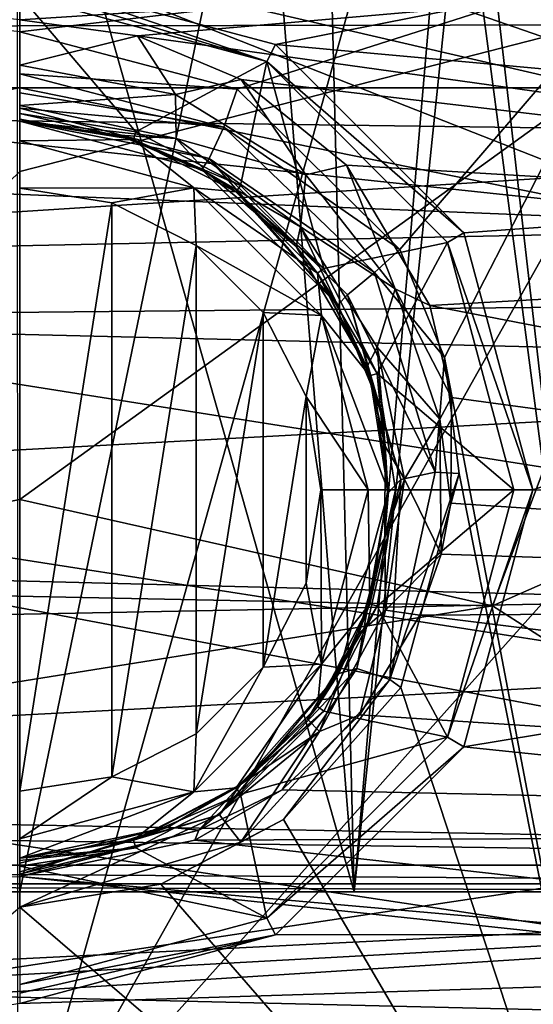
# Model space of a CAD drawing. Extents: x -252 to 252, y -10 to 685.
# Tile 70 of 256: x 0 to 1.92, y 94.58 to 98.25. Entities that reach past the tile are written whole.
import ezdxf

# ---------------------------------------------------------------- set-up
doc = ezdxf.new("R2010")
doc.units = 0
doc.header["$LTSCALE"] = 65.369103
for name, color, linetype in [('102', 7, 'CONTINUOUS'), ('149', 7, 'CONTINUOUS'), ('150', 7, 'CONTINUOUS'), ('2522', 7, 'CONTINUOUS'), ('2525', 7, 'CONTINUOUS'), ('2526', 7, 'CONTINUOUS'), ('2544', 7, 'CONTINUOUS'), ('269', 7, 'CONTINUOUS'), ('3403', 7, 'CONTINUOUS'), ('3404', 7, 'CONTINUOUS'), ('3407', 7, 'CONTINUOUS'), ('3408', 7, 'CONTINUOUS'), ('3501', 7, 'CONTINUOUS'), ('3506', 7, 'CONTINUOUS'), ('3518', 7, 'CONTINUOUS'), ('3525', 7, 'CONTINUOUS'), ('3532', 7, 'CONTINUOUS'), ('3536', 7, 'CONTINUOUS'), ('3538', 7, 'CONTINUOUS'), ('3912', 7, 'CONTINUOUS'), ('58', 7, 'CONTINUOUS'), ('59', 7, 'CONTINUOUS'), ('61', 7, 'CONTINUOUS'), ('65', 7, 'CONTINUOUS'), ('66', 7, 'CONTINUOUS'), ('71', 7, 'CONTINUOUS'), ('75', 7, 'CONTINUOUS'), ('80', 7, 'CONTINUOUS'), ('83', 7, 'CONTINUOUS'), ('99', 7, 'CONTINUOUS')]:
    doc.layers.add(name, color=color, linetype=linetype)

msp = doc.modelspace()

# ---------------------------------------------------------------- linework, layer by layer
at = {"layer": '102', "color": 7, "linetype": 'CONTINUOUS'}
for points in [[(2.1629, 98.9292, -10.5026), (-4.2353, 97.9324, -9.8177), (4.4044, 97.8188, -9.7356), (2.1629, 98.9292, -10.5026)], [(-2.218, 98.9116, -10.4911), (-4.2353, 97.9324, -9.8177), (2.1629, 98.9292, -10.5026), (-2.218, 98.9116, -10.4911)], [(-4.2353, 97.9324, -9.8177), (-5.207, 97.2059, -9.2763), (4.4044, 97.8188, -9.7356), (-4.2353, 97.9324, -9.8177)], [(4.4044, 97.8188, -9.7356), (-5.207, 97.2059, -9.2763), (5.5038, 96.9462, -9.0736), (4.4044, 97.8188, -9.7356)], [(-5.207, 97.2059, -9.2763), (-6.1461, 96.3168, -8.5608), (5.5038, 96.9462, -9.0736), (-5.207, 97.2059, -9.2763)], [(5.5038, 96.9462, -9.0736), (-6.1461, 96.3168, -8.5608), (6.4409, 95.9944, -8.2858), (5.5038, 96.9462, -9.0736)], [(-6.1461, 96.3168, -8.5608), (-7.0187, 95.2938, -7.6576), (6.4409, 95.9944, -8.2858), (-6.1461, 96.3168, -8.5608)], [(6.4409, 95.9944, -8.2858), (-7.0187, 95.2938, -7.6576), (7.1758, 95.0861, -7.4629), (6.4409, 95.9944, -8.2858)], [(-7.0187, 95.2938, -7.6576), (-7.7436, 94.2653, -6.6518), (7.1758, 95.0861, -7.4629), (-7.0187, 95.2938, -7.6576)], [(7.1758, 95.0861, -7.4629), (-7.7436, 94.2653, -6.6518), (-5.7084, 94.2653, -6.6518), (7.1758, 95.0861, -7.4629)], [(5.7084, 94.2653, -6.6518), (7.1758, 95.0861, -7.4629), (-5.7084, 94.2653, -6.6518), (5.7084, 94.2653, -6.6518)]]:
    msp.add_3dface(points, dxfattribs=at)
at = {"layer": '149', "color": 7, "linetype": 'CONTINUOUS'}
for points in [[(5, 94.5, -43), (-5, 94.5, -43), (5, 95, -43), (5, 94.5, -43)], [(-5, 94.5, -43), (-5, 95, -43), (5, 95, -43), (-5, 94.5, -43)]]:
    msp.add_3dface(points, dxfattribs=at)
at = {"layer": '150', "color": 7, "linetype": 'CONTINUOUS'}
for points in [[(-5, 95, -57.9), (1.2495, 95, -50.6653), (0, 95, -51), (-5, 95, -57.9)], [(-5, 95, -57.9), (2.1647, 95, -49.7503), (1.2495, 95, -50.6653), (-5, 95, -57.9)], [(-5, 95, -57.9), (5, 95, -57.9), (2.1647, 95, -49.7503), (-5, 95, -57.9)], [(5, 95, -43), (-5, 95, -43), (-1.2495, 95, -46.3347), (5, 95, -43)], [(0, 95, -46), (5, 95, -43), (-1.2495, 95, -46.3347), (0, 95, -46)], [(5, 95, -43), (0, 95, -46), (1.2495, 95, -46.3347), (5, 95, -43)], [(5, 95, -43), (1.2495, 95, -46.3347), (2.1647, 95, -47.2497), (5, 95, -43)]]:
    msp.add_3dface(points, dxfattribs=at)
at = {"layer": '2522', "color": 7, "linetype": 'CONTINUOUS'}
msp.add_3dface([(3.9709, 98.04, -15.5), (5.9903, 99.851, -15.5), (1.7686, 98.895, -15.5), (3.9709, 98.04, -15.5)], dxfattribs=at)
at = {"layer": '2525', "color": 7, "linetype": 'CONTINUOUS'}
for points in [[(2.6331, 97.4648, -64.5), (0, 98, -64.5), (-2.8964, 97.3508, -64.5), (2.6331, 97.4648, -64.5)], [(4.8351, 96.1292, -64.5), (2.6331, 97.4648, -64.5), (-2.8964, 97.3508, -64.5), (4.8351, 96.1292, -64.5)], [(-5.0627, 95.9379, -64.5), (4.8351, 96.1292, -64.5), (-2.8964, 97.3508, -64.5), (-5.0627, 95.9379, -64.5)], [(6.7303, 94.1594, -64.5), (4.8351, 96.1292, -64.5), (-5.0627, 95.9379, -64.5), (6.7303, 94.1594, -64.5)], [(-6.9199, 93.9082, -64.5), (6.7303, 94.1594, -64.5), (-5.0627, 95.9379, -64.5), (-6.9199, 93.9082, -64.5)]]:
    msp.add_3dface(points, dxfattribs=at)
at = {"layer": '2526', "color": 7, "linetype": 'CONTINUOUS'}
msp.add_3dface([(3.923, 97.9528, -15.6), (1.7457, 98.7975, -15.6), (2.5672, 98.5591, -30), (3.923, 97.9528, -15.6)], dxfattribs=at)
at = {"layer": '2544', "color": 7, "linetype": 'CONTINUOUS'}
for points in [[(0, 99, -63.5), (0, 98.8663, -63.9995), (3.3703, 98.0854, -63.9995), (0, 99, -63.5)], [(2.6506, 98.5296, -63.5), (0, 99, -63.5), (3.3703, 98.0854, -63.9995), (2.6506, 98.5296, -63.5)], [(0, 98.8663, -63.9995), (3.2135, 97.7544, -64.366), (3.3703, 98.0854, -63.9995), (0, 98.8663, -63.9995)], [(0, 98.5, -64.366), (3.2135, 97.7544, -64.366), (0, 98.8663, -63.9995), (0, 98.5, -64.366)], [(0, 98.5, -64.366), (2.6331, 97.4648, -64.5), (3.2135, 97.7544, -64.366), (0, 98.5, -64.366)], [(0, 98, -64.5), (2.6331, 97.4648, -64.5), (0, 98.5, -64.366), (0, 98, -64.5)]]:
    msp.add_3dface(points, dxfattribs=at)
at = {"layer": '269', "color": 7, "linetype": 'CONTINUOUS'}
for points in [[(-5.1, 95.1, -58), (5.0293, 95.0293, -57.9707), (-5.0293, 95.0293, -57.9707), (-5.1, 95.1, -58)], [(-5.1, 95.1, -58), (5.1, 95.1, -58), (5.0293, 95.0293, -57.9707), (-5.1, 95.1, -58)], [(5.0293, 95.0293, -57.9707), (5, 95, -57.9), (-5.0293, 95.0293, -57.9707), (5.0293, 95.0293, -57.9707)], [(5, 95, -57.9), (-5, 95, -57.9), (-5.0293, 95.0293, -57.9707), (5, 95, -57.9)]]:
    msp.add_3dface(points, dxfattribs=at)
at = {"layer": '3403', "color": 7, "linetype": 'CONTINUOUS'}
for points in [[(3.9709, 98.04, -15.5), (1.7686, 98.895, -15.5), (3.2989, 98.2981, -15.5293), (3.9709, 98.04, -15.5)], [(1.7457, 98.7975, -15.6), (3.923, 97.9528, -15.6), (3.2989, 98.2981, -15.5293), (1.7457, 98.7975, -15.6)]]:
    msp.add_3dface(points, dxfattribs=at)
at = {"layer": '3404', "color": 7, "linetype": 'CONTINUOUS'}
for points in [[(-1.6058, 96.1359, -68.3), (0, 96.4634, -68.3), (1.7665, 96.0667, -68.3), (-1.6058, 96.1359, -68.3)], [(-2.9947, 95.3064, -68.3), (-1.6058, 96.1359, -68.3), (1.7665, 96.0667, -68.3), (-2.9947, 95.3064, -68.3)], [(3.1364, 95.1911, -68.3), (-2.9947, 95.3064, -68.3), (1.7665, 96.0667, -68.3), (3.1364, 95.1911, -68.3)], [(-4.2299, 94.0848, -68.3), (-2.9947, 95.3064, -68.3), (3.1364, 95.1911, -68.3), (-4.2299, 94.0848, -68.3)], [(4.3603, 93.9247, -68.3), (-4.2299, 94.0848, -68.3), (3.1364, 95.1911, -68.3), (4.3603, 93.9247, -68.3)]]:
    msp.add_3dface(points, dxfattribs=at)
at = {"layer": '3407', "color": 7, "linetype": 'CONTINUOUS'}
for points in [[(0, 98.9109, -68.4), (2.6274, 98.3613, -68.4), (0, 97.6882, -68.325), (0, 98.9109, -68.4)], [(2.6274, 98.3613, -68.4), (0, 96.4634, -68.3), (0, 97.6882, -68.325), (2.6274, 98.3613, -68.4)], [(1.7665, 96.0667, -68.3), (0, 96.4634, -68.3), (2.6274, 98.3613, -68.4), (1.7665, 96.0667, -68.3)], [(1.7665, 96.0667, -68.3), (2.6274, 98.3613, -68.4), (4.473, 97.2574, -68.4), (1.7665, 96.0667, -68.3)], [(3.1364, 95.1911, -68.3), (1.7665, 96.0667, -68.3), (4.473, 97.2574, -68.4), (3.1364, 95.1911, -68.3)]]:
    msp.add_3dface(points, dxfattribs=at)
at = {"layer": '3408', "color": 7, "linetype": 'CONTINUOUS'}
msp.add_3dface([(0, 96.4634, -68.3), (-1.6058, 96.1359, -68.3), (0, 97.6882, -68.325), (0, 96.4634, -68.3)], dxfattribs=at)
at = {"layer": '3501', "color": 7, "linetype": 'CONTINUOUS'}
for points in [[(3.978, 98.758, 13.5), (0, 98.4164, 13.5), (0.9556, 98.1611, 13.5), (3.978, 98.758, 13.5)], [(5.583, 97.7395, 13.5), (3.978, 98.758, 13.5), (0.9556, 98.1611, 13.5), (5.583, 97.7395, 13.5)], [(1.6589, 97.4593, 13.5), (5.583, 97.7395, 13.5), (0.9556, 98.1611, 13.5), (1.6589, 97.4593, 13.5)], [(1.9164, 96.5004, 13.5), (5.583, 97.7395, 13.5), (1.6589, 97.4593, 13.5), (1.9164, 96.5004, 13.5)], [(7.0397, 96.4286, 13.5), (5.583, 97.7395, 13.5), (1.9164, 96.5004, 13.5), (7.0397, 96.4286, 13.5)], [(1.6593, 95.5413, 13.5), (7.0397, 96.4286, 13.5), (1.9164, 96.5004, 13.5), (1.6593, 95.5413, 13.5)], [(8.348, 94.8482, 13.5), (7.0397, 96.4286, 13.5), (1.6593, 95.5413, 13.5), (8.348, 94.8482, 13.5)], [(0.9562, 94.8393, 13.5), (8.348, 94.8482, 13.5), (1.6593, 95.5413, 13.5), (0.9562, 94.8393, 13.5)], [(8.348, 94.8482, 13.5), (-9.5058, 93.0023, 13.5), (9.5346, 92.9495, 13.5), (8.348, 94.8482, 13.5)], [(-9.5058, 93.0023, 13.5), (8.348, 94.8482, 13.5), (0, 94.5836, 13.5), (-9.5058, 93.0023, 13.5)], [(0, 94.5836, 13.5), (8.348, 94.8482, 13.5), (0.9562, 94.8393, 13.5), (0, 94.5836, 13.5)]]:
    msp.add_3dface(points, dxfattribs=at)
at = {"layer": '3506', "color": 7, "linetype": 'CONTINUOUS'}
for points in [[(-4.0582, 98.6773, 10.0911), (4.3248, 98.5323, 10.009), (0, 98.2541, 9.8453), (-4.0582, 98.6773, 10.0911)], [(0, 98.2541, 9.8453), (4.3248, 98.5323, 10.009), (0.44, 98.1945, 9.8092), (0, 98.2541, 9.8453)], [(4.3248, 98.5323, 10.009), (5.9219, 97.43, 9.3108), (0.44, 98.1945, 9.8092), (4.3248, 98.5323, 10.009)], [(0.44, 98.1945, 9.8092), (5.9219, 97.43, 9.3108), (0.8275, 98.0314, 9.7083), (0.44, 98.1945, 9.8092)], [(0.8275, 98.0314, 9.7083), (5.9219, 97.43, 9.3108), (1.2206, 97.7112, 9.5018), (0.8275, 98.0314, 9.7083)], [(1.2206, 97.7112, 9.5018), (5.9219, 97.43, 9.3108), (1.5324, 97.1876, 9.1385), (1.2206, 97.7112, 9.5018)], [(5.9219, 97.43, 9.3108), (7.3276, 96.0704, 8.243), (1.5324, 97.1876, 9.1385), (5.9219, 97.43, 9.3108)], [(1.5324, 97.1876, 9.1385), (7.3276, 96.0704, 8.243), (1.6133, 96.8447, 8.8819), (1.5324, 97.1876, 9.1385)], [(1.6133, 96.8447, 8.8819), (7.3276, 96.0704, 8.243), (1.6109, 96.4502, 8.5673), (1.6133, 96.8447, 8.8819)], [(1.6109, 96.4502, 8.5673), (7.3276, 96.0704, 8.243), (1.5744, 96.2604, 8.4079), (1.6109, 96.4502, 8.5673)], [(1.5744, 96.2604, 8.4079), (7.3276, 96.0704, 8.243), (1.4954, 96.0321, 8.2089), (1.5744, 96.2604, 8.4079)], [(7.3276, 96.0704, 8.243), (8.0262, 95.2243, 7.4348), (1.4954, 96.0321, 8.2089), (7.3276, 96.0704, 8.243)], [(1.4954, 96.0321, 8.2089), (8.0262, 95.2243, 7.4348), (1.2713, 95.6605, 7.8671), (1.4954, 96.0321, 8.2089)], [(1.2713, 95.6605, 7.8671), (8.0262, 95.2243, 7.4348), (0.9801, 95.3809, 7.5941), (1.2713, 95.6605, 7.8671)], [(0.9801, 95.3809, 7.5941), (8.0262, 95.2243, 7.4348), (0.6545, 95.193, 7.4023), (0.9801, 95.3809, 7.5941)], [(8.0262, 95.2243, 7.4348), (8.687, 94.2907, 6.3751), (0.6545, 95.193, 7.4023), (8.0262, 95.2243, 7.4348)], [(8.687, 94.2907, 6.3751), (0, 95.0574, 7.2596), (0.6545, 95.193, 7.4023), (8.687, 94.2907, 6.3751)], [(5.4521, 94.4757, 6.6016), (-8.3345, 94.806, 6.9847), (0, 95.0574, 7.2596), (5.4521, 94.4757, 6.6016)], [(8.687, 94.2907, 6.3751), (5.4521, 94.4757, 6.6016), (0, 95.0574, 7.2596), (8.687, 94.2907, 6.3751)], [(-5.4521, 94.4757, 6.6016), (-8.3345, 94.806, 6.9847), (5.4521, 94.4757, 6.6016), (-5.4521, 94.4757, 6.6016)]]:
    msp.add_3dface(points, dxfattribs=at)
at = {"layer": '3518', "color": 7, "linetype": 'CONTINUOUS'}
for points in [[(0, 97.875, 12.9586), (0.3723, 97.8236, 10.0226), (0.4249, 97.8077, 12.9586), (0, 97.875, 12.9586)], [(0, 97.875, 12.9586), (0, 97.875, 10.0594), (0.3723, 97.8236, 10.0226), (0, 97.875, 12.9586)], [(0.3723, 97.8236, 10.0226), (0.7002, 97.6834, 9.9201), (0.4249, 97.8077, 12.9586), (0.3723, 97.8236, 10.0226)], [(0.4249, 97.8077, 12.9586), (0.7002, 97.6834, 9.9201), (0.8082, 97.6124, 12.9586), (0.4249, 97.8077, 12.9586)], [(0.7002, 97.6834, 9.9201), (1.0326, 97.4079, 9.7102), (0.8082, 97.6124, 12.9586), (0.7002, 97.6834, 9.9201)], [(0.8082, 97.6124, 12.9586), (1.0326, 97.4079, 9.7102), (1.1124, 97.3082, 12.9586), (0.8082, 97.6124, 12.9586)], [(1.0326, 97.4079, 9.7102), (1.2966, 96.9576, 9.3408), (1.1124, 97.3082, 12.9586), (1.0326, 97.4079, 9.7102)], [(1.1124, 97.3082, 12.9586), (1.2966, 96.9576, 9.3408), (1.3077, 96.9249, 12.9586), (1.1124, 97.3082, 12.9586)], [(1.2966, 96.9576, 9.3408), (1.3654, 96.6625, 9.0799), (1.3077, 96.9249, 12.9586), (1.2966, 96.9576, 9.3408)], [(1.3077, 96.9249, 12.9586), (1.3654, 96.6625, 9.0799), (1.375, 96.5, 12.9586), (1.3077, 96.9249, 12.9586)], [(1.3654, 96.6625, 9.0799), (1.3636, 96.323, 8.7599), (1.375, 96.5, 12.9586), (1.3654, 96.6625, 9.0799)], [(1.375, 96.5, 12.9586), (1.3636, 96.323, 8.7599), (1.3077, 96.0751, 12.9586), (1.375, 96.5, 12.9586)], [(1.3636, 96.323, 8.7599), (1.2659, 95.9631, 8.3957), (1.3077, 96.0751, 12.9586), (1.3636, 96.323, 8.7599)], [(1.3077, 96.0751, 12.9586), (1.2659, 95.9631, 8.3957), (1.1124, 95.6918, 12.9586), (1.3077, 96.0751, 12.9586)], [(1.2659, 95.9631, 8.3957), (1.0757, 95.6436, 8.0482), (1.1124, 95.6918, 12.9586), (1.2659, 95.9631, 8.3957)], [(1.1124, 95.6918, 12.9586), (0.8293, 95.4033, 7.7707), (0.8082, 95.3876, 12.9586), (1.1124, 95.6918, 12.9586)], [(1.0757, 95.6436, 8.0482), (0.8293, 95.4033, 7.7707), (1.1124, 95.6918, 12.9586), (1.0757, 95.6436, 8.0482)], [(0.8082, 95.3876, 12.9586), (0.554, 95.2415, 7.5757), (0.4249, 95.1923, 12.9586), (0.8082, 95.3876, 12.9586)], [(0.8293, 95.4033, 7.7707), (0.554, 95.2415, 7.5757), (0.8082, 95.3876, 12.9586), (0.8293, 95.4033, 7.7707)], [(0.554, 95.2415, 7.5757), (0, 95.125, 7.4306), (0.4249, 95.1923, 12.9586), (0.554, 95.2415, 7.5757)], [(0, 95.125, 7.4306), (0, 95.125, 12.9586), (0.4249, 95.1923, 12.9586), (0, 95.125, 7.4306)]]:
    msp.add_3dface(points, dxfattribs=at)
at = {"layer": '3525', "color": 7, "linetype": 'CONTINUOUS'}
for points in [[(0, 98.3457, 13.4707), (0.4339, 97.8356, 13.0293), (0.9228, 98.0984, 13.4707), (0, 98.3457, 13.4707)], [(0, 98.3457, 13.4707), (0, 97.9043, 13.0293), (0.4339, 97.8356, 13.0293), (0, 98.3457, 13.4707)], [(0.4339, 97.8356, 13.0293), (0.8254, 97.6361, 13.0293), (0.9228, 98.0984, 13.4707), (0.4339, 97.8356, 13.0293)], [(0.8254, 97.6361, 13.0293), (1.1361, 97.3254, 13.0293), (0.9228, 98.0984, 13.4707), (0.8254, 97.6361, 13.0293)], [(0.9228, 98.0984, 13.4707), (1.1361, 97.3254, 13.0293), (1.5984, 97.4229, 13.4707), (0.9228, 98.0984, 13.4707)], [(1.1361, 97.3254, 13.0293), (1.3356, 96.934, 13.0293), (1.5984, 97.4229, 13.4707), (1.1361, 97.3254, 13.0293)], [(1.5984, 97.4229, 13.4707), (1.3356, 96.934, 13.0293), (1.8457, 96.5, 13.4707), (1.5984, 97.4229, 13.4707)], [(1.3356, 96.934, 13.0293), (1.4043, 96.5, 13.0293), (1.8457, 96.5, 13.4707), (1.3356, 96.934, 13.0293)], [(1.4043, 96.5, 13.0293), (1.3356, 96.0661, 13.0293), (1.8457, 96.5, 13.4707), (1.4043, 96.5, 13.0293)], [(1.8457, 96.5, 13.4707), (1.3356, 96.0661, 13.0293), (1.5984, 95.5772, 13.4707), (1.8457, 96.5, 13.4707)], [(1.3356, 96.0661, 13.0293), (1.1361, 95.6746, 13.0293), (1.5984, 95.5772, 13.4707), (1.3356, 96.0661, 13.0293)], [(1.1361, 95.6746, 13.0293), (0.8254, 95.3639, 13.0293), (1.5984, 95.5772, 13.4707), (1.1361, 95.6746, 13.0293)], [(1.5984, 95.5772, 13.4707), (0.8254, 95.3639, 13.0293), (0.9229, 94.9016, 13.4707), (1.5984, 95.5772, 13.4707)], [(0.8254, 95.3639, 13.0293), (0.4339, 95.1644, 13.0293), (0.9229, 94.9016, 13.4707), (0.8254, 95.3639, 13.0293)], [(0.4339, 95.1644, 13.0293), (0, 95.0957, 13.0293), (0.9229, 94.9016, 13.4707), (0.4339, 95.1644, 13.0293)], [(0, 95.0957, 13.0293), (0, 94.6543, 13.4707), (0.9229, 94.9016, 13.4707), (0, 95.0957, 13.0293)]]:
    msp.add_3dface(points, dxfattribs=at)
at = {"layer": '3532', "color": 7, "linetype": 'CONTINUOUS'}
for points in [[(0, 98.2541, 9.8453), (0.44, 98.1945, 9.8092), (0, 98.0847, 9.8126), (0, 98.2541, 9.8453)], [(0.44, 98.1945, 9.8092), (0.5825, 97.975, 9.7363), (0, 98.0847, 9.8126), (0.44, 98.1945, 9.8092)], [(0.44, 98.1945, 9.8092), (0.8275, 98.0314, 9.7083), (0.5825, 97.975, 9.7363), (0.44, 98.1945, 9.8092)], [(0, 98.0847, 9.8126), (0.5825, 97.975, 9.7363), (0, 97.9344, 9.8976), (0, 98.0847, 9.8126)], [(0.8275, 98.0314, 9.7083), (1.0686, 97.675, 9.5227), (0.5825, 97.975, 9.7363), (0.8275, 98.0314, 9.7083)], [(0.8275, 98.0314, 9.7083), (1.2206, 97.7112, 9.5018), (1.0686, 97.675, 9.5227), (0.8275, 98.0314, 9.7083)], [(0, 97.9344, 9.8976), (0.5825, 97.975, 9.7363), (0.5849, 97.8104, 9.8046), (0, 97.9344, 9.8976)], [(0.5825, 97.975, 9.7363), (1.0686, 97.675, 9.5227), (0.5849, 97.8104, 9.8046), (0.5825, 97.975, 9.7363)], [(0, 97.875, 10.0594), (0, 97.9344, 9.8976), (0.5849, 97.8104, 9.8046), (0, 97.875, 10.0594)], [(0.3723, 97.8236, 10.0226), (0, 97.875, 10.0594), (0.5849, 97.8104, 9.8046), (0.3723, 97.8236, 10.0226)], [(0.7002, 97.6834, 9.9201), (0.3723, 97.8236, 10.0226), (0.5849, 97.8104, 9.8046), (0.7002, 97.6834, 9.9201)], [(0.7002, 97.6834, 9.9201), (0.5849, 97.8104, 9.8046), (1.0492, 97.4809, 9.5492), (0.7002, 97.6834, 9.9201)], [(0.5849, 97.8104, 9.8046), (1.0686, 97.675, 9.5227), (1.0492, 97.4809, 9.5492), (0.5849, 97.8104, 9.8046)], [(1.2206, 97.7112, 9.5018), (1.4026, 97.2499, 9.2069), (1.0686, 97.675, 9.5227), (1.2206, 97.7112, 9.5018)], [(1.2206, 97.7112, 9.5018), (1.5324, 97.1876, 9.1385), (1.4026, 97.2499, 9.2069), (1.2206, 97.7112, 9.5018)], [(1.0326, 97.4079, 9.7102), (0.7002, 97.6834, 9.9201), (1.0492, 97.4809, 9.5492), (1.0326, 97.4079, 9.7102)], [(1.0686, 97.675, 9.5227), (1.4026, 97.2499, 9.2069), (1.0492, 97.4809, 9.5492), (1.0686, 97.675, 9.5227)], [(1.2966, 96.9576, 9.3408), (1.0326, 97.4079, 9.7102), (1.0492, 97.4809, 9.5492), (1.2966, 96.9576, 9.3408)], [(1.0492, 97.4809, 9.5492), (1.4026, 97.2499, 9.2069), (1.335, 97.0326, 9.1811), (1.0492, 97.4809, 9.5492)], [(1.2966, 96.9576, 9.3408), (1.0492, 97.4809, 9.5492), (1.335, 97.0326, 9.1811), (1.2966, 96.9576, 9.3408)], [(1.4026, 97.2499, 9.2069), (1.57, 96.7636, 8.8256), (1.335, 97.0326, 9.1811), (1.4026, 97.2499, 9.2069)], [(1.5324, 97.1876, 9.1385), (1.6133, 96.8447, 8.8819), (1.4026, 97.2499, 9.2069), (1.5324, 97.1876, 9.1385)], [(1.6133, 96.8447, 8.8819), (1.57, 96.7636, 8.8256), (1.4026, 97.2499, 9.2069), (1.6133, 96.8447, 8.8819)], [(1.3654, 96.6625, 9.0799), (1.2966, 96.9576, 9.3408), (1.335, 97.0326, 9.1811), (1.3654, 96.6625, 9.0799)], [(1.335, 97.0326, 9.1811), (1.57, 96.7636, 8.8256), (1.4374, 96.5401, 8.7479), (1.335, 97.0326, 9.1811)], [(1.3654, 96.6625, 9.0799), (1.335, 97.0326, 9.1811), (1.4374, 96.5401, 8.7479), (1.3654, 96.6625, 9.0799)], [(1.6133, 96.8447, 8.8819), (1.6109, 96.4502, 8.5673), (1.57, 96.7636, 8.8256), (1.6133, 96.8447, 8.8819)], [(1.57, 96.7636, 8.8256), (1.5744, 96.2604, 8.4079), (1.4374, 96.5401, 8.7479), (1.57, 96.7636, 8.8256)], [(1.6109, 96.4502, 8.5673), (1.5744, 96.2604, 8.4079), (1.57, 96.7636, 8.8256), (1.6109, 96.4502, 8.5673)], [(1.3636, 96.323, 8.7599), (1.3654, 96.6625, 9.0799), (1.4374, 96.5401, 8.7479), (1.3636, 96.323, 8.7599)], [(1.3636, 96.323, 8.7599), (1.4374, 96.5401, 8.7479), (1.3661, 96.0508, 8.2863), (1.3636, 96.323, 8.7599)], [(1.4374, 96.5401, 8.7479), (1.5744, 96.2604, 8.4079), (1.3661, 96.0508, 8.2863), (1.4374, 96.5401, 8.7479)], [(1.2659, 95.9631, 8.3957), (1.3636, 96.323, 8.7599), (1.3661, 96.0508, 8.2863), (1.2659, 95.9631, 8.3957)], [(1.5744, 96.2604, 8.4079), (1.4954, 96.0321, 8.2089), (1.3661, 96.0508, 8.2863), (1.5744, 96.2604, 8.4079)], [(1.3661, 96.0508, 8.2863), (1.2713, 95.6605, 7.8671), (1.1197, 95.5985, 7.8323), (1.3661, 96.0508, 8.2863)], [(1.2659, 95.9631, 8.3957), (1.3661, 96.0508, 8.2863), (1.1197, 95.5985, 7.8323), (1.2659, 95.9631, 8.3957)], [(1.4954, 96.0321, 8.2089), (1.2713, 95.6605, 7.8671), (1.3661, 96.0508, 8.2863), (1.4954, 96.0321, 8.2089)], [(1.0757, 95.6436, 8.0482), (1.2659, 95.9631, 8.3957), (1.1197, 95.5985, 7.8323), (1.0757, 95.6436, 8.0482)], [(0.8293, 95.4033, 7.7707), (1.0757, 95.6436, 8.0482), (1.1197, 95.5985, 7.8323), (0.8293, 95.4033, 7.7707)], [(1.2713, 95.6605, 7.8671), (0.9801, 95.3809, 7.5941), (1.1197, 95.5985, 7.8323), (1.2713, 95.6605, 7.8671)], [(0.8293, 95.4033, 7.7707), (1.1197, 95.5985, 7.8323), (0.6699, 95.23, 7.4451), (0.8293, 95.4033, 7.7707)], [(1.1197, 95.5985, 7.8323), (0.9801, 95.3809, 7.5941), (0.6699, 95.23, 7.4451), (1.1197, 95.5985, 7.8323)], [(0.554, 95.2415, 7.5757), (0.8293, 95.4033, 7.7707), (0.6699, 95.23, 7.4451), (0.554, 95.2415, 7.5757)], [(0.9801, 95.3809, 7.5941), (0.6545, 95.193, 7.4023), (0.6699, 95.23, 7.4451), (0.9801, 95.3809, 7.5941)], [(0, 95.125, 7.4306), (0.554, 95.2415, 7.5757), (0, 95.1075, 7.3386), (0, 95.125, 7.4306)], [(0.554, 95.2415, 7.5757), (0.6699, 95.23, 7.4451), (0, 95.0656, 7.2688), (0.554, 95.2415, 7.5757)], [(0.554, 95.2415, 7.5757), (0, 95.0656, 7.2688), (0, 95.1075, 7.3386), (0.554, 95.2415, 7.5757)], [(0.6545, 95.193, 7.4023), (0, 95.0574, 7.2596), (0.6699, 95.23, 7.4451), (0.6545, 95.193, 7.4023)], [(0.6699, 95.23, 7.4451), (0, 95.0574, 7.2596), (0, 95.0656, 7.2688), (0.6699, 95.23, 7.4451)]]:
    msp.add_3dface(points, dxfattribs=at)
at = {"layer": '3536', "color": 7, "linetype": 'CONTINUOUS'}
for points in [[(0, 97.9043, 13.0293), (0.4249, 97.8077, 12.9586), (0.4339, 97.8356, 13.0293), (0, 97.9043, 13.0293)], [(0.4249, 97.8077, 12.9586), (0, 97.9043, 13.0293), (0, 97.8826, 12.9968), (0.4249, 97.8077, 12.9586)], [(0, 97.875, 12.9586), (0.4249, 97.8077, 12.9586), (0, 97.8826, 12.9968), (0, 97.875, 12.9586)], [(0.4249, 97.8077, 12.9586), (0.8254, 97.6361, 13.0293), (0.4339, 97.8356, 13.0293), (0.4249, 97.8077, 12.9586)], [(0.4249, 97.8077, 12.9586), (0.8082, 97.6124, 12.9586), (0.8254, 97.6361, 13.0293), (0.4249, 97.8077, 12.9586)], [(0.8082, 97.6124, 12.9586), (1.1361, 97.3254, 13.0293), (0.8254, 97.6361, 13.0293), (0.8082, 97.6124, 12.9586)], [(0.8082, 97.6124, 12.9586), (1.1124, 97.3082, 12.9586), (1.1361, 97.3254, 13.0293), (0.8082, 97.6124, 12.9586)], [(1.1124, 97.3082, 12.9586), (1.3356, 96.934, 13.0293), (1.1361, 97.3254, 13.0293), (1.1124, 97.3082, 12.9586)], [(1.1124, 97.3082, 12.9586), (1.3077, 96.9249, 12.9586), (1.3356, 96.934, 13.0293), (1.1124, 97.3082, 12.9586)], [(1.3077, 96.9249, 12.9586), (1.375, 96.5, 12.9586), (1.3356, 96.934, 13.0293), (1.3077, 96.9249, 12.9586)], [(1.375, 96.5, 12.9586), (1.4043, 96.5, 13.0293), (1.3356, 96.934, 13.0293), (1.375, 96.5, 12.9586)], [(1.375, 96.5, 12.9586), (1.3077, 96.0751, 12.9586), (1.4043, 96.5, 13.0293), (1.375, 96.5, 12.9586)], [(1.3077, 96.0751, 12.9586), (1.3356, 96.0661, 13.0293), (1.4043, 96.5, 13.0293), (1.3077, 96.0751, 12.9586)], [(1.3077, 96.0751, 12.9586), (1.1124, 95.6918, 12.9586), (1.3356, 96.0661, 13.0293), (1.3077, 96.0751, 12.9586)], [(1.1124, 95.6918, 12.9586), (1.1361, 95.6746, 13.0293), (1.3356, 96.0661, 13.0293), (1.1124, 95.6918, 12.9586)], [(1.1124, 95.6918, 12.9586), (0.8082, 95.3876, 12.9586), (1.1361, 95.6746, 13.0293), (1.1124, 95.6918, 12.9586)], [(0.8082, 95.3876, 12.9586), (0.8254, 95.3639, 13.0293), (1.1361, 95.6746, 13.0293), (0.8082, 95.3876, 12.9586)], [(0.8082, 95.3876, 12.9586), (0.4249, 95.1923, 12.9586), (0.8254, 95.3639, 13.0293), (0.8082, 95.3876, 12.9586)], [(0.4249, 95.1923, 12.9586), (0.4339, 95.1644, 13.0293), (0.8254, 95.3639, 13.0293), (0.4249, 95.1923, 12.9586)], [(0.4249, 95.1923, 12.9586), (0, 95.125, 12.9586), (0.4339, 95.1644, 13.0293), (0.4249, 95.1923, 12.9586)], [(0.4339, 95.1644, 13.0293), (0, 95.125, 12.9586), (0, 95.1174, 12.9968), (0.4339, 95.1644, 13.0293)], [(0, 95.0957, 13.0293), (0.4339, 95.1644, 13.0293), (0, 95.1174, 12.9968), (0, 95.0957, 13.0293)]]:
    msp.add_3dface(points, dxfattribs=at)
at = {"layer": '3538', "color": 7, "linetype": 'CONTINUOUS'}
for points in [[(0.9228, 98.0984, 13.4707), (0, 98.4164, 13.5), (0, 98.3782, 13.4924), (0.9228, 98.0984, 13.4707)], [(0.9556, 98.1611, 13.5), (0, 98.4164, 13.5), (0.9228, 98.0984, 13.4707), (0.9556, 98.1611, 13.5)], [(0, 98.3457, 13.4707), (0.9228, 98.0984, 13.4707), (0, 98.3782, 13.4924), (0, 98.3457, 13.4707)], [(1.6589, 97.4593, 13.5), (0.9556, 98.1611, 13.5), (0.9228, 98.0984, 13.4707), (1.6589, 97.4593, 13.5)], [(1.6589, 97.4593, 13.5), (0.9228, 98.0984, 13.4707), (1.5984, 97.4229, 13.4707), (1.6589, 97.4593, 13.5)], [(1.9164, 96.5004, 13.5), (1.6589, 97.4593, 13.5), (1.5984, 97.4229, 13.4707), (1.9164, 96.5004, 13.5)], [(1.9164, 96.5004, 13.5), (1.5984, 97.4229, 13.4707), (1.8457, 96.5, 13.4707), (1.9164, 96.5004, 13.5)], [(1.9164, 96.5004, 13.5), (1.8457, 96.5, 13.4707), (1.5984, 95.5772, 13.4707), (1.9164, 96.5004, 13.5)], [(1.6593, 95.5413, 13.5), (1.9164, 96.5004, 13.5), (1.5984, 95.5772, 13.4707), (1.6593, 95.5413, 13.5)], [(1.6593, 95.5413, 13.5), (1.5984, 95.5772, 13.4707), (0.9229, 94.9016, 13.4707), (1.6593, 95.5413, 13.5)], [(0.9562, 94.8393, 13.5), (1.6593, 95.5413, 13.5), (0.9229, 94.9016, 13.4707), (0.9562, 94.8393, 13.5)], [(0, 94.6543, 13.4707), (0.9562, 94.8393, 13.5), (0.9229, 94.9016, 13.4707), (0, 94.6543, 13.4707)], [(0, 94.5836, 13.5), (0.9562, 94.8393, 13.5), (0, 94.6218, 13.4924), (0, 94.5836, 13.5)], [(0.9562, 94.8393, 13.5), (0, 94.6543, 13.4707), (0, 94.6218, 13.4924), (0.9562, 94.8393, 13.5)]]:
    msp.add_3dface(points, dxfattribs=at)
at = {"layer": '3912', "color": 7, "linetype": 'CONTINUOUS'}
for points in [[(90.2, 103.5, 11), (-9.9, 103.5, 11), (-9.9, 98, 9.5263), (90.2, 103.5, 11)], [(-9.9, 103.5, -11), (90.2, 103.5, -11), (90.2, 98, -9.5263), (-9.9, 103.5, -11)], [(90.2, 98, 9.5263), (90.2, 103.5, 11), (-9.9, 98, 9.5263), (90.2, 98, 9.5263)], [(-9.9, 103.5, -11), (90.2, 98, -9.5263), (-9.9, 98, -9.5263), (-9.9, 103.5, -11)], [(90.2, 98, -9.5263), (90.2, 93.9737, -5.5), (-9.9, 98, -9.5263), (90.2, 98, -9.5263)], [(-9.9, 98, -9.5263), (90.2, 93.9737, -5.5), (-9.9, 93.9737, -5.5), (-9.9, 98, -9.5263)], [(90.2, 93.9737, 5.5), (90.2, 98, 9.5263), (-9.9, 93.9737, 5.5), (90.2, 93.9737, 5.5)], [(-9.9, 93.9737, 5.5), (90.2, 98, 9.5263), (-9.9, 98, 9.5263), (-9.9, 93.9737, 5.5)]]:
    msp.add_3dface(points, dxfattribs=at)
at = {"layer": '58', "color": 7, "linetype": 'CONTINUOUS'}
for points in [[(-0.0084, 93.884, 16.4625), (1.6181, 99.6825, 14.5672), (-0.0091, 99.8404, 14.5623), (-0.0084, 93.884, 16.4625)], [(3.0286, 99.2807, 14.5793), (1.6181, 99.6825, 14.5672), (-0.0084, 93.884, 16.4625), (3.0286, 99.2807, 14.5793)], [(4.2947, 98.6965, 14.5956), (3.0286, 99.2807, 14.5793), (-0.0084, 93.884, 16.4625), (4.2947, 98.6965, 14.5956)], [(4.2912, 93.0882, 16.2751), (4.2947, 98.6965, 14.5956), (-0.0084, 93.884, 16.4625), (4.2912, 93.0882, 16.2751)]]:
    msp.add_3dface(points, dxfattribs=at)
at = {"layer": '59', "color": 7, "linetype": 'CONTINUOUS'}
msp.add_3dface([(1.7992, 98.7816, 13.6846), (2.0842, 98.7072, 13.5), (3.8071, 98.0003, 13.7187), (1.7992, 98.7816, 13.6846)], dxfattribs=at)
at = {"layer": '61', "color": 7, "linetype": 'CONTINUOUS'}
for points in [[(-2.3818, 98.4797, 13.8797), (2.3565, 98.4873, 13.8797), (0, 98.2091, 14.1035), (-2.3818, 98.4797, 13.8797)], [(0, 98.2091, 14.1035), (2.3565, 98.4873, 13.8797), (0.8122, 97.9952, 14.1648), (0, 98.2091, 14.1035)], [(0.8122, 97.9952, 14.1648), (2.3565, 98.4873, 13.8797), (1.4198, 97.3961, 14.3418), (0.8122, 97.9952, 14.1648)], [(1.4198, 97.3961, 14.3418), (2.3565, 98.4873, 13.8797), (1.5872, 96.9943, 14.4648), (1.4198, 97.3961, 14.3418)], [(2.3565, 98.4873, 13.8797), (2.3668, 92.9121, 15.5503), (1.5872, 96.9943, 14.4648), (2.3565, 98.4873, 13.8797)], [(1.5872, 96.9943, 14.4648), (2.3668, 92.9121, 15.5503), (1.6419, 96.5607, 14.6013), (1.5872, 96.9943, 14.4648)], [(1.6419, 96.5607, 14.6013), (2.3668, 92.9121, 15.5503), (1.424, 95.7618, 14.8631), (1.6419, 96.5607, 14.6013)], [(1.424, 95.7618, 14.8631), (2.3668, 92.9121, 15.5503), (0.9856, 95.2693, 15.0311), (1.424, 95.7618, 14.8631)], [(0.9856, 95.2693, 15.0311), (2.3668, 92.9121, 15.5503), (0.5272, 95.0289, 15.1149), (0.9856, 95.2693, 15.0311)], [(0.5272, 95.0289, 15.1149), (2.3668, 92.9121, 15.5503), (0, 94.9427, 15.1453), (0.5272, 95.0289, 15.1149)], [(2.3668, 92.9121, 15.5503), (-2.3802, 92.9321, 15.5441), (0, 94.9427, 15.1453), (2.3668, 92.9121, 15.5503)]]:
    msp.add_3dface(points, dxfattribs=at)
at = {"layer": '65', "color": 7, "linetype": 'CONTINUOUS'}
for points in [[(0, 95.375, 9.5), (0, 97.625, 9.5), (0.3448, 97.5707, 9.5), (0, 95.375, 9.5)], [(0.3448, 95.4293, 9.5), (0, 95.375, 9.5), (0.3448, 97.5707, 9.5), (0.3448, 95.4293, 9.5)], [(0.6597, 97.4111, 9.5), (0.3448, 95.4293, 9.5), (0.3448, 97.5707, 9.5), (0.6597, 97.4111, 9.5)], [(0.6597, 95.5889, 9.5), (0.3448, 95.4293, 9.5), (0.6597, 97.4111, 9.5), (0.6597, 95.5889, 9.5)], [(0.9094, 97.162, 9.5), (0.6597, 95.5889, 9.5), (0.6597, 97.4111, 9.5), (0.9094, 97.162, 9.5)], [(0.9094, 95.838, 9.5), (0.6597, 95.5889, 9.5), (0.9094, 97.162, 9.5), (0.9094, 95.838, 9.5)], [(1.0698, 96.8479, 9.5), (0.9094, 95.838, 9.5), (0.9094, 97.162, 9.5), (1.0698, 96.8479, 9.5)], [(1.0698, 96.1521, 9.5), (0.9094, 95.838, 9.5), (1.0698, 96.8479, 9.5), (1.0698, 96.1521, 9.5)], [(1.125, 96.5, 9.5), (1.0698, 96.1521, 9.5), (1.0698, 96.8479, 9.5), (1.125, 96.5, 9.5)]]:
    msp.add_3dface(points, dxfattribs=at)
at = {"layer": '66', "color": 7, "linetype": 'CONTINUOUS'}
for points in [[(0.6803, 97.6949, 13.9291), (0, 97.875, 9.75), (0, 97.875, 13.868), (0.6803, 97.6949, 13.9291)], [(0.4249, 97.8077, 9.75), (0, 97.875, 9.75), (0.6803, 97.6949, 13.9291), (0.4249, 97.8077, 9.75)], [(0.8082, 97.6124, 9.75), (0.4249, 97.8077, 9.75), (0.6803, 97.6949, 13.9291), (0.8082, 97.6124, 9.75)], [(1.1889, 97.1908, 14.1054), (0.8082, 97.6124, 9.75), (0.6803, 97.6949, 13.9291), (1.1889, 97.1908, 14.1054)], [(1.1124, 97.3082, 9.75), (0.8082, 97.6124, 9.75), (1.1889, 97.1908, 14.1054), (1.1124, 97.3082, 9.75)], [(1.3077, 96.9249, 9.75), (1.1124, 97.3082, 9.75), (1.1889, 97.1908, 14.1054), (1.3077, 96.9249, 9.75)], [(1.329, 96.8525, 14.2278), (1.3077, 96.9249, 9.75), (1.1889, 97.1908, 14.1054), (1.329, 96.8525, 14.2278)], [(1.375, 96.5, 9.75), (1.3077, 96.9249, 9.75), (1.329, 96.8525, 14.2278), (1.375, 96.5, 9.75)], [(1.3749, 96.4875, 14.3636), (1.375, 96.5, 9.75), (1.329, 96.8525, 14.2278), (1.3749, 96.4875, 14.3636)], [(1.192, 95.8146, 14.6241), (1.3077, 96.0751, 9.75), (1.3749, 96.4875, 14.3636), (1.192, 95.8146, 14.6241)], [(1.3077, 96.0751, 9.75), (1.375, 96.5, 9.75), (1.3749, 96.4875, 14.3636), (1.3077, 96.0751, 9.75)], [(1.1124, 95.6918, 9.75), (1.3077, 96.0751, 9.75), (1.192, 95.8146, 14.6241), (1.1124, 95.6918, 9.75)], [(0.8251, 95.4001, 14.7912), (1.1124, 95.6918, 9.75), (1.192, 95.8146, 14.6241), (0.8251, 95.4001, 14.7912)], [(0.8082, 95.3876, 9.75), (1.1124, 95.6918, 9.75), (0.8251, 95.4001, 14.7912), (0.8082, 95.3876, 9.75)], [(0.4249, 95.1923, 9.75), (0.8082, 95.3876, 9.75), (0.4415, 95.1978, 14.8745), (0.4249, 95.1923, 9.75)], [(0.4415, 95.1978, 14.8745), (0.8082, 95.3876, 9.75), (0.8251, 95.4001, 14.7912), (0.4415, 95.1978, 14.8745)], [(0, 95.125, 14.9046), (0.4249, 95.1923, 9.75), (0.4415, 95.1978, 14.8745), (0, 95.125, 14.9046)], [(0, 95.125, 9.75), (0.4249, 95.1923, 9.75), (0, 95.125, 14.9046), (0, 95.125, 9.75)]]:
    msp.add_3dface(points, dxfattribs=at)
at = {"layer": '71', "color": 7, "linetype": 'CONTINUOUS'}
for points in [[(0, 98.2091, 14.1035), (0.8122, 97.9952, 14.1648), (0, 98.0524, 14.1073), (0, 98.2091, 14.1035)], [(0, 98.0524, 14.1073), (0.8122, 97.9952, 14.1648), (0.7622, 97.8528, 14.1701), (0, 98.0524, 14.1073)], [(0, 98.0524, 14.1073), (0.7622, 97.8528, 14.1701), (0, 97.981, 14.0724), (0, 98.0524, 14.1073)], [(0.8122, 97.9952, 14.1648), (1.4198, 97.3961, 14.3418), (0.7622, 97.8528, 14.1701), (0.8122, 97.9952, 14.1648)], [(0, 97.981, 14.0724), (0.7622, 97.8528, 14.1701), (0, 97.9241, 14.0168), (0, 97.981, 14.0724)], [(0, 97.875, 13.868), (0, 97.9241, 14.0168), (0.7081, 97.7357, 14.0806), (0, 97.875, 13.868)], [(0, 97.9241, 14.0168), (0.7622, 97.8528, 14.1701), (0.7081, 97.7357, 14.0806), (0, 97.9241, 14.0168)], [(0.6803, 97.6949, 13.9291), (0, 97.875, 13.868), (0.7081, 97.7357, 14.0806), (0.6803, 97.6949, 13.9291)], [(0.7622, 97.8528, 14.1701), (1.3252, 97.3108, 14.3437), (0.7081, 97.7357, 14.0806), (0.7622, 97.8528, 14.1701)], [(0.7622, 97.8528, 14.1701), (1.4198, 97.3961, 14.3418), (1.3252, 97.3108, 14.3437), (0.7622, 97.8528, 14.1701)], [(1.1889, 97.1908, 14.1054), (0.6803, 97.6949, 13.9291), (0.7081, 97.7357, 14.0806), (1.1889, 97.1908, 14.1054)], [(1.1889, 97.1908, 14.1054), (0.7081, 97.7357, 14.0806), (1.2245, 97.228, 14.2562), (1.1889, 97.1908, 14.1054)], [(0.7081, 97.7357, 14.0806), (1.3252, 97.3108, 14.3437), (1.2245, 97.228, 14.2562), (0.7081, 97.7357, 14.0806)], [(1.4198, 97.3961, 14.3418), (1.5872, 96.9943, 14.4648), (1.3252, 97.3108, 14.3437), (1.4198, 97.3961, 14.3418)], [(1.3252, 97.3108, 14.3437), (1.5527, 96.5661, 14.589), (1.2245, 97.228, 14.2562), (1.3252, 97.3108, 14.3437)], [(1.3252, 97.3108, 14.3437), (1.5872, 96.9943, 14.4648), (1.5527, 96.5661, 14.589), (1.3252, 97.3108, 14.3437)], [(1.329, 96.8525, 14.2278), (1.1889, 97.1908, 14.1054), (1.2245, 97.228, 14.2562), (1.329, 96.8525, 14.2278)], [(1.329, 96.8525, 14.2278), (1.2245, 97.228, 14.2562), (1.4243, 96.5391, 14.5028), (1.329, 96.8525, 14.2278)], [(1.2245, 97.228, 14.2562), (1.5527, 96.5661, 14.589), (1.4243, 96.5391, 14.5028), (1.2245, 97.228, 14.2562)], [(1.5872, 96.9943, 14.4648), (1.6419, 96.5607, 14.6013), (1.5527, 96.5661, 14.589), (1.5872, 96.9943, 14.4648)], [(1.3749, 96.4875, 14.3636), (1.329, 96.8525, 14.2278), (1.4243, 96.5391, 14.5028), (1.3749, 96.4875, 14.3636)], [(1.5527, 96.5661, 14.589), (1.6419, 96.5607, 14.6013), (1.3834, 95.7925, 14.851), (1.5527, 96.5661, 14.589)], [(1.5527, 96.5661, 14.589), (1.3834, 95.7925, 14.851), (1.4243, 96.5391, 14.5028), (1.5527, 96.5661, 14.589)], [(1.6419, 96.5607, 14.6013), (1.424, 95.7618, 14.8631), (1.3834, 95.7925, 14.851), (1.6419, 96.5607, 14.6013)], [(1.4243, 96.5391, 14.5028), (1.3834, 95.7925, 14.851), (1.2593, 95.8338, 14.7641), (1.4243, 96.5391, 14.5028)], [(1.3749, 96.4875, 14.3636), (1.4243, 96.5391, 14.5028), (1.2593, 95.8338, 14.7641), (1.3749, 96.4875, 14.3636)], [(1.192, 95.8146, 14.6241), (1.3749, 96.4875, 14.3636), (1.2593, 95.8338, 14.7641), (1.192, 95.8146, 14.6241)], [(1.2593, 95.8338, 14.7641), (0.8259, 95.1849, 15.061), (0.747, 95.2873, 14.9719), (1.2593, 95.8338, 14.7641)], [(1.192, 95.8146, 14.6241), (1.2593, 95.8338, 14.7641), (0.747, 95.2873, 14.9719), (1.192, 95.8146, 14.6241)], [(1.3834, 95.7925, 14.851), (0.8259, 95.1849, 15.061), (1.2593, 95.8338, 14.7641), (1.3834, 95.7925, 14.851)], [(0.8251, 95.4001, 14.7912), (1.192, 95.8146, 14.6241), (0.747, 95.2873, 14.9719), (0.8251, 95.4001, 14.7912)], [(1.3834, 95.7925, 14.851), (0.9856, 95.2693, 15.0311), (0.8259, 95.1849, 15.061), (1.3834, 95.7925, 14.851)], [(1.424, 95.7618, 14.8631), (0.9856, 95.2693, 15.0311), (1.3834, 95.7925, 14.851), (1.424, 95.7618, 14.8631)], [(0.4415, 95.1978, 14.8745), (0.8251, 95.4001, 14.7912), (0.747, 95.2873, 14.9719), (0.4415, 95.1978, 14.8745)], [(0.8259, 95.1849, 15.061), (0, 94.9427, 15.1453), (0.747, 95.2873, 14.9719), (0.8259, 95.1849, 15.061)], [(0.747, 95.2873, 14.9719), (0, 94.9427, 15.1453), (0, 95.0743, 15.0556), (0.747, 95.2873, 14.9719)], [(0.4415, 95.1978, 14.8745), (0.747, 95.2873, 14.9719), (0, 95.0743, 15.0556), (0.4415, 95.1978, 14.8745)], [(0.9856, 95.2693, 15.0311), (0.5272, 95.0289, 15.1149), (0.8259, 95.1849, 15.061), (0.9856, 95.2693, 15.0311)], [(0, 95.125, 14.9046), (0.4415, 95.1978, 14.8745), (0, 95.0743, 15.0556), (0, 95.125, 14.9046)], [(0.5272, 95.0289, 15.1149), (0, 94.9427, 15.1453), (0.8259, 95.1849, 15.061), (0.5272, 95.0289, 15.1149)]]:
    msp.add_3dface(points, dxfattribs=at)
at = {"layer": '75', "color": 7, "linetype": 'CONTINUOUS'}
for points in [[(0, 97.875, 9.75), (0.4249, 97.8077, 9.75), (0, 97.8018, 9.5732), (0, 97.875, 9.75)], [(0.4249, 97.8077, 9.75), (0.6509, 97.6274, 9.5732), (0, 97.8018, 9.5732), (0.4249, 97.8077, 9.75)], [(0.6509, 97.6274, 9.5732), (0, 97.625, 9.5), (0, 97.8018, 9.5732), (0.6509, 97.6274, 9.5732)], [(0.4249, 97.8077, 9.75), (0.8082, 97.6124, 9.75), (0.6509, 97.6274, 9.5732), (0.4249, 97.8077, 9.75)], [(0.3448, 97.5707, 9.5), (0, 97.625, 9.5), (0.6509, 97.6274, 9.5732), (0.3448, 97.5707, 9.5)], [(0.6597, 97.4111, 9.5), (0.3448, 97.5707, 9.5), (0.6509, 97.6274, 9.5732), (0.6597, 97.4111, 9.5)], [(1.1274, 97.1509, 9.5732), (0.6597, 97.4111, 9.5), (0.6509, 97.6274, 9.5732), (1.1274, 97.1509, 9.5732)], [(0.8082, 97.6124, 9.75), (1.1124, 97.3082, 9.75), (0.6509, 97.6274, 9.5732), (0.8082, 97.6124, 9.75)], [(1.1124, 97.3082, 9.75), (1.1274, 97.1509, 9.5732), (0.6509, 97.6274, 9.5732), (1.1124, 97.3082, 9.75)], [(0.9094, 97.162, 9.5), (0.6597, 97.4111, 9.5), (1.1274, 97.1509, 9.5732), (0.9094, 97.162, 9.5)], [(1.1124, 97.3082, 9.75), (1.3077, 96.9249, 9.75), (1.1274, 97.1509, 9.5732), (1.1124, 97.3082, 9.75)], [(1.0698, 96.8479, 9.5), (0.9094, 97.162, 9.5), (1.1274, 97.1509, 9.5732), (1.0698, 96.8479, 9.5)], [(1.3018, 96.5, 9.5732), (1.0698, 96.8479, 9.5), (1.1274, 97.1509, 9.5732), (1.3018, 96.5, 9.5732)], [(1.375, 96.5, 9.75), (1.3018, 96.5, 9.5732), (1.1274, 97.1509, 9.5732), (1.375, 96.5, 9.75)], [(1.3077, 96.9249, 9.75), (1.375, 96.5, 9.75), (1.1274, 97.1509, 9.5732), (1.3077, 96.9249, 9.75)], [(1.125, 96.5, 9.5), (1.0698, 96.8479, 9.5), (1.3018, 96.5, 9.5732), (1.125, 96.5, 9.5)], [(1.0698, 96.1521, 9.5), (1.125, 96.5, 9.5), (1.1274, 95.8491, 9.5732), (1.0698, 96.1521, 9.5)], [(1.1274, 95.8491, 9.5732), (1.125, 96.5, 9.5), (1.3018, 96.5, 9.5732), (1.1274, 95.8491, 9.5732)], [(1.3077, 96.0751, 9.75), (1.1274, 95.8491, 9.5732), (1.3018, 96.5, 9.5732), (1.3077, 96.0751, 9.75)], [(1.375, 96.5, 9.75), (1.3077, 96.0751, 9.75), (1.3018, 96.5, 9.5732), (1.375, 96.5, 9.75)], [(0.9094, 95.838, 9.5), (1.0698, 96.1521, 9.5), (1.1274, 95.8491, 9.5732), (0.9094, 95.838, 9.5)], [(1.3077, 96.0751, 9.75), (1.1124, 95.6918, 9.75), (1.1274, 95.8491, 9.5732), (1.3077, 96.0751, 9.75)], [(0.6509, 95.3726, 9.5732), (0.9094, 95.838, 9.5), (1.1274, 95.8491, 9.5732), (0.6509, 95.3726, 9.5732)], [(0.8082, 95.3876, 9.75), (0.6509, 95.3726, 9.5732), (1.1274, 95.8491, 9.5732), (0.8082, 95.3876, 9.75)], [(0.6597, 95.5889, 9.5), (0.9094, 95.838, 9.5), (0.6509, 95.3726, 9.5732), (0.6597, 95.5889, 9.5)], [(1.1124, 95.6918, 9.75), (0.8082, 95.3876, 9.75), (1.1274, 95.8491, 9.5732), (1.1124, 95.6918, 9.75)], [(0.3448, 95.4293, 9.5), (0.6597, 95.5889, 9.5), (0.6509, 95.3726, 9.5732), (0.3448, 95.4293, 9.5)], [(0, 95.1982, 9.5732), (0.3448, 95.4293, 9.5), (0.6509, 95.3726, 9.5732), (0, 95.1982, 9.5732)], [(0, 95.375, 9.5), (0.3448, 95.4293, 9.5), (0, 95.1982, 9.5732), (0, 95.375, 9.5)], [(0.8082, 95.3876, 9.75), (0.4249, 95.1923, 9.75), (0.6509, 95.3726, 9.5732), (0.8082, 95.3876, 9.75)], [(0, 95.125, 9.75), (0, 95.1982, 9.5732), (0.6509, 95.3726, 9.5732), (0, 95.125, 9.75)], [(0.4249, 95.1923, 9.75), (0, 95.125, 9.75), (0.6509, 95.3726, 9.5732), (0.4249, 95.1923, 9.75)]]:
    msp.add_3dface(points, dxfattribs=at)
at = {"layer": '80', "color": 7, "linetype": 'CONTINUOUS'}
msp.add_3dface([(1.7992, 98.7816, 13.6846), (3.8071, 98.0003, 13.7187), (2.6552, 98.4834, 13.8096), (1.7992, 98.7816, 13.6846)], dxfattribs=at)
at = {"layer": '83', "color": 7, "linetype": 'CONTINUOUS'}
for points in [[(-2.5369, 98.9511, -58), (4.0353, 98.2379, -58), (-4.0561, 98.2251, -58), (-2.5369, 98.9511, -58)], [(2.5296, 98.9537, -58), (4.0353, 98.2379, -58), (-2.5369, 98.9511, -58), (2.5296, 98.9537, -58)], [(-4.0561, 98.2251, -58), (5.454, 97.2144, -58), (-5.5736, 97.1096, -58), (-4.0561, 98.2251, -58)], [(4.0353, 98.2379, -58), (5.454, 97.2144, -58), (-4.0561, 98.2251, -58), (4.0353, 98.2379, -58)], [(5.454, 97.2144, -58), (7.4209, 95.0842, -58), (-5.5736, 97.1096, -58), (5.454, 97.2144, -58)], [(7.4209, 95.0842, -58), (5.1, 95.1, -58), (-5.5736, 97.1096, -58), (7.4209, 95.0842, -58)], [(5.1, 95.1, -58), (-5.1, 95.1, -58), (-5.5736, 97.1096, -58), (5.1, 95.1, -58)]]:
    msp.add_3dface(points, dxfattribs=at)
at = {"layer": '99', "color": 7, "linetype": 'CONTINUOUS'}
for points in [[(0.9012, 99.3395, -46.1681), (0, 95, -46), (0, 99.4, -46), (0.9012, 99.3395, -46.1681)], [(0, 95, -51), (1.2495, 95, -50.6653), (0, 99.4, -51), (0, 95, -51)], [(0, 99.4, -51), (1.2495, 95, -50.6653), (1.1424, 99.3023, -50.7237), (0, 99.4, -51)], [(1.2495, 95, -46.3347), (0, 95, -46), (0.9012, 99.3395, -46.1681), (1.2495, 95, -46.3347)], [(1.6113, 99.2051, -46.5885), (1.2495, 95, -46.3347), (0.9012, 99.3395, -46.1681), (1.6113, 99.2051, -46.5885)], [(1.1424, 99.3023, -50.7237), (1.2495, 95, -50.6653), (1.6837, 99.1874, -50.348), (1.1424, 99.3023, -50.7237)], [(2.1647, 95, -47.2497), (1.2495, 95, -46.3347), (1.6113, 99.2051, -46.5885), (2.1647, 95, -47.2497)], [(2.2672, 99.012, -47.4466), (2.1647, 95, -47.2497), (1.6113, 99.2051, -46.5885), (2.2672, 99.012, -47.4466)], [(1.2495, 95, -50.6653), (2.1647, 95, -49.7503), (1.6837, 99.1874, -50.348), (1.2495, 95, -50.6653)], [(1.6837, 99.1874, -50.348), (2.1647, 95, -49.7503), (2.101, 99.0676, -49.8549), (1.6837, 99.1874, -50.348)]]:
    msp.add_3dface(points, dxfattribs=at)

doc.saveas('drawing.dxf')
